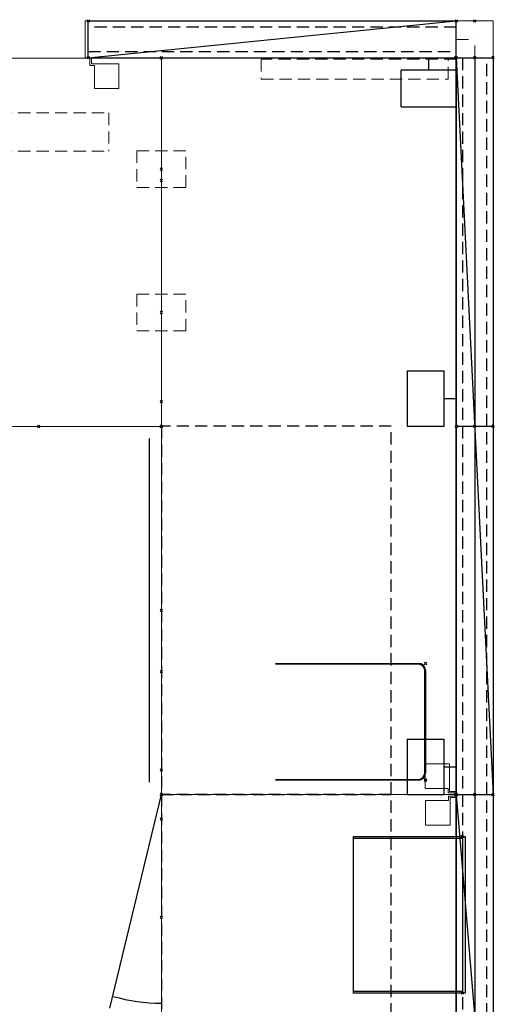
# Model space of a CAD drawing. Header units: inches. Extents: x 159 to 1116, y 667 to 1015.
# Tile 32 of 66: x 404 to 442, y 757 to 837. Entities that reach past the tile are written whole.
import ezdxf
from ezdxf.enums import TextEntityAlignment as Align

# ---------------------------------------------------------------- set-up
doc = ezdxf.new("R2010")
doc.units = ezdxf.units.IN
doc.header["$MEASUREMENT"] = 0
doc.header["$PDMODE"] = 3
doc.header["$PDSIZE"] = 0.1
doc.linetypes.add('DASHEDX2', pattern=[1.5, 1, -0.5])
doc.linetypes.add('IMPORT-DASHEDX2 _2_', pattern=[0])
for name, color, linetype, lineweight in [('A-FURN-HAWORTH-ATT', 7, 'Continuous', 9), ('A-FURN-P-PNLS-CON', 135, 'IMPORT-DASHEDX2 _2_', 9), ('A-FURN-P-WKSF', 135, 'Continuous', 9), ('A-FURN-P-WKSF-SUPPORT', 135, 'IMPORT-DASHEDX2 _2_', 9)]:
    doc.layers.add(name, color=color, linetype=linetype, lineweight=lineweight)
for name, color, linetype in [('A-FURN-P-COMP', 86, 'Continuous'), ('A-FURN-P-FILE', 20, 'Continuous'), ('A-FURN-P-PNLS', 5, 'Continuous'), ('A-FURN-P-PNLS-ACCESS', 4, 'Continuous'), ('A-FURN-P-PNLS-TOPPER', 3, 'Continuous'), ('CONNECTC', 7, 'Continuous'), ('PSATTR', 7, 'Continuous'), ('SPECATTR', 7, 'Continuous')]:
    doc.layers.add(name, color=color, linetype=linetype)

# ---------------------------------------------------------------- blocks, each defined once
blk = doc.blocks.new('$HCLAA42_0')
at = {"layer": 'A-FURN-P-PNLS-CON'}
for p, q in [((0, 3), (3, 3)), ((0, 0), (0, 3)), ((3, 0), (3, 3)), ((0, 0), (3, 0))]:
    blk.add_line(p, q, dxfattribs=at)
at = {"layer": 'A-FURN-P-PNLS-CON', "linetype": 'DASHEDX2'}
for p in [(0, 1.5), (1.5, 0)]:
    blk.add_line(p, (1.5, 1.5), dxfattribs=at)
at = {"layer": 'A-FURN-P-PNLS-CON'}
for p in [(0, 3), (0, 0)]:
    blk.add_point(p, dxfattribs=at)
at = {"layer": 'PSATTR', "flags": 1}
for tag in ['PSON', 'PSMC', 'PSDH', 'PSPN', 'PSQT', 'PSEC', 'PST5', 'PST4', 'PST3', 'PST2', 'PST1']:
    blk.add_attdef(tag, text='', height=1, dxfattribs=at).set_placement((0, 0), align=Align.TOP_CENTER)
at = {"layer": 'SPECATTR', "flags": 9}
blk.add_attdef('HC', text='', height=0.7, dxfattribs=at).set_placement((0, 0), align=Align.TOP_CENTER)
blk = doc.blocks.new('$HCEAA42_0')
at = {"layer": 'A-FURN-P-PNLS-CON'}
for p, q in [((0.25, 3), (0, 3)), ((0, 3), (0, 0)), ((0.25, 0), (0.25, 3)), ((0, 0), (0.25, 0))]:
    blk.add_line(p, q, dxfattribs=at)
for p in [(0, 3), (0, 0)]:
    blk.add_point(p, dxfattribs=at)
at = {"layer": 'PSATTR', "flags": 1}
for tag in ['PSON', 'PSMC', 'PSDH', 'PSPN', 'PSQT', 'PSEC', 'PST5', 'PST4', 'PST3', 'PST2', 'PST1']:
    blk.add_attdef(tag, text='', height=1, dxfattribs=at).set_placement((0, 0), align=Align.TOP_CENTER)
at = {"layer": 'SPECATTR', "flags": 9}
blk.add_attdef('HC', text='', height=0.7, dxfattribs=at).set_placement((0, 0), align=Align.TOP_CENTER)
blk = doc.blocks.new('VZAL-XXXX-2D')
at = {"layer": 'A-FURN-P-PNLS-CON'}
blk.add_point((0, 0), dxfattribs=at)
at = {"layer": 'A-FURN-HAWORTH-ATT', "flags": 1}
for tag, p in [('HAWMC', (0, 0)), ('HAWPN', (0, -0.167)), ('HAWQT', (0, -0.5)), ('HAWSN', (0, -0.333))]:
    blk.add_attdef(tag, text='', height=0.1, dxfattribs=at).set_placement(p, align=Align.TOP_CENTER)
at = {"layer": 'PSATTR', "flags": 1}
for tag in ['PSON', 'PSON', 'PSON', 'PSON', 'PSON', 'PSON', 'PSON', 'PSON', 'PSON', 'PSON', 'PSON', 'PSON', 'PSON', 'PSON', 'PSON', 'PSON', 'PSON', 'PSON', 'PSON', 'PSON', 'PSON', 'PSON', 'PSON', 'PSON', 'PSON', 'PSON', 'PSON', 'PSMC', 'PSMC', 'PSMC', 'PSMC', 'PSMC', 'PSMC', 'PSMC', 'PSMC', 'PSMC', 'PSMC', 'PSMC', 'PSMC', 'PSMC', 'PSMC', 'PSMC', 'PSMC', 'PSMC', 'PSMC', 'PSMC', 'PSMC', 'PSMC', 'PSMC', 'PSMC', 'PSMC', 'PSMC', 'PSMC', 'PSMC', 'PSDH', 'PSDH', 'PSDH', 'PSDH', 'PSDH', 'PSDH', 'PSDH', 'PSDH', 'PSDH', 'PSDH', 'PSDH', 'PSDH', 'PSDH', 'PSDH', 'PSDH', 'PSDH', 'PSDH', 'PSDH', 'PSDH', 'PSDH', 'PSDH', 'PSDH', 'PSDH', 'PSDH', 'PSDH', 'PSDH', 'PSDH', 'PSPN', 'PSPN', 'PSPN', 'PSPN', 'PSPN', 'PSPN', 'PSPN', 'PSPN', 'PSPN', 'PSPN', 'PSPN', 'PSPN', 'PSPN', 'PSPN', 'PSPN', 'PSPN', 'PSPN', 'PSPN', 'PSPN', 'PSPN', 'PSPN', 'PSPN', 'PSPN', 'PSPN', 'PSPN', 'PSPN', 'PSPN', 'PSQT', 'PSQT', 'PSQT', 'PSQT', 'PSQT', 'PSQT', 'PSQT', 'PSQT', 'PSQT', 'PSQT', 'PSQT', 'PSQT', 'PSQT', 'PSQT', 'PSQT', 'PSQT', 'PSQT', 'PSQT', 'PSQT', 'PSQT', 'PSQT', 'PSQT', 'PSQT', 'PSQT', 'PSQT', 'PSQT', 'PSQT', 'PSEC', 'PSEC', 'PSEC', 'PSEC', 'PSEC', 'PSEC', 'PSEC', 'PSEC', 'PSEC', 'PSEC', 'PSEC', 'PSEC', 'PSEC', 'PSEC', 'PSEC', 'PSEC', 'PSEC', 'PSEC', 'PSEC', 'PSEC', 'PSEC', 'PSEC', 'PSEC', 'PSEC', 'PSEC', 'PSEC', 'PSEC', 'PST1', 'PST2', 'PST3', 'PST4', 'PST5', 'PST1', 'PST2', 'PST3', 'PST4', 'PST5', 'PST1', 'PST2', 'PST3', 'PST4', 'PST5', 'PST1', 'PST2', 'PST3', 'PST4', 'PST5', 'PST1', 'PST2', 'PST3', 'PST4', 'PST5', 'PST1', 'PST2', 'PST3', 'PST4', 'PST5', 'PST1', 'PST2', 'PST3', 'PST4', 'PST5', 'PST1', 'PST2', 'PST3', 'PST4', 'PST5', 'PST1', 'PST2', 'PST3', 'PST4', 'PST5', 'PST1', 'PST2', 'PST3', 'PST4', 'PST5', 'PST1', 'PST2', 'PST3', 'PST4', 'PST5', 'PST1', 'PST2', 'PST3', 'PST4', 'PST5', 'PST1', 'PST2', 'PST3', 'PST4', 'PST5', 'PST1', 'PST2', 'PST3', 'PST4', 'PST5', 'PST1', 'PST2', 'PST3', 'PST4', 'PST5', 'PST1', 'PST2', 'PST3', 'PST4', 'PST5', 'PST1', 'PST2', 'PST3', 'PST4', 'PST5', 'PST1', 'PST2', 'PST3', 'PST4', 'PST5', 'PST1', 'PST2', 'PST3', 'PST4', 'PST5', 'PST1', 'PST2', 'PST3', 'PST4', 'PST5', 'PST1', 'PST2', 'PST3', 'PST4', 'PST5', 'PST1', 'PST2', 'PST3', 'PST4', 'PST5', 'PST1', 'PST2', 'PST3', 'PST4', 'PST5', 'PST1', 'PST2', 'PST3', 'PST4', 'PST5', 'PST1', 'PST2', 'PST3', 'PST4', 'PST5', 'PST1', 'PST2', 'PST3', 'PST4', 'PST5', 'PST1', 'PST2', 'PST3', 'PST4', 'PST5']:
    blk.add_attdef(tag, text='', height=1, dxfattribs=at).set_placement((0, 0), align=Align.TOP_CENTER)
blk = doc.blocks.new('ZUBF-0000-PN-2D')
at = {"layer": 'A-FURN-P-WKSF-SUPPORT', "linetype": 'DASHEDX2'}
for p, q in [((-2, 1.5), (-2, -1.5)), ((2, 1.5), (-2, 1.5)), ((2, -1.5), (2, 1.5)), ((-2, -1.5), (2, -1.5))]:
    blk.add_line(p, q, dxfattribs=at)
at = {"layer": 'A-FURN-P-WKSF-SUPPORT'}
blk.add_point((0, 0), dxfattribs=at)
at = {"layer": 'A-FURN-HAWORTH-ATT', "flags": 1}
for tag, p in [('HAWMC', (0, 0)), ('HAWPN', (0, -0.167)), ('HAWQT', (0, -0.5)), ('HAWSN', (0, -0.333))]:
    blk.add_attdef(tag, text='', height=0.1, dxfattribs=at).set_placement(p, align=Align.TOP_CENTER)
at = {"layer": 'PSATTR', "flags": 1}
for tag in ['PSON', 'PSMC', 'PSDH', 'PSPN', 'PSQT', 'PSEC', 'PST1', 'PST2', 'PST3', 'PST4', 'PST5']:
    blk.add_attdef(tag, text='', height=1, dxfattribs=at).set_placement((0, 0), align=Align.TOP_CENTER)
blk = doc.blocks.new('VZGT-0060-2D')
at = {"layer": 'A-FURN-P-PNLS'}
blk.add_line((0, 0), (60, 3), dxfattribs=at)
for p in [(0, 3), (60, 3), (0, 0), (0, 0), (60, 0)]:
    blk.add_point(p, dxfattribs=at)
at = {"layer": 'PSATTR', "flags": 1}
for tag in ['PSON', 'PSMC', 'PSDH', 'PSPN', 'PSQT', 'PSEC', 'PST5', 'PST4', 'PST3', 'PST2', 'PST1']:
    blk.add_attdef(tag, text='', height=1, dxfattribs=at).set_placement((0, 0), align=Align.TOP_CENTER)
blk = doc.blocks.new('VZGT-0036-2D')
at = {"layer": 'A-FURN-P-PNLS'}
blk.add_line((0, 0), (36, 3), dxfattribs=at)
for p in [(0, 3), (36, 3), (0, 0), (0, 0), (36, 0)]:
    blk.add_point(p, dxfattribs=at)
at = {"layer": 'PSATTR', "flags": 1}
for tag in ['PSON', 'PSMC', 'PSDH', 'PSPN', 'PSQT', 'PSEC', 'PST5', 'PST4', 'PST3', 'PST2', 'PST1']:
    blk.add_attdef(tag, text='', height=1, dxfattribs=at).set_placement((0, 0), align=Align.TOP_CENTER)
blk = doc.blocks.new('VZGC-0000-2D')
at = {"layer": 'A-FURN-P-PNLS-TOPPER'}
for p in [(0, 3), (0, 0)]:
    blk.add_point(p, dxfattribs=at)
at = {"layer": 'PSATTR', "flags": 1}
for tag in ['PSON', 'PSMC', 'PSDH', 'PSPN', 'PSQT', 'PSEC', 'PST5', 'PST4', 'PST3', 'PST2', 'PST1']:
    blk.add_attdef(tag, text='', height=1, dxfattribs=at).set_placement((0, 0), align=Align.TOP_CENTER)
blk = doc.blocks.new('VZCC-0030-X-2D')
at = {"layer": 'A-FURN-P-PNLS'}
blk.add_line((0, 0), (30, 3), dxfattribs=at)
for p in [(0, 3), (30, 3), (0, 0), (0, 0), (30, 0)]:
    blk.add_point(p, dxfattribs=at)
at = {"layer": 'PSATTR', "flags": 1}
for tag in ['PSON', 'PSMC', 'PSDH', 'PSPN', 'PSQT', 'PSEC', 'PST5', 'PST4', 'PST3', 'PST2', 'PST1']:
    blk.add_attdef(tag, text='', height=1, dxfattribs=at).set_placement((0, 0), align=Align.TOP_CENTER)
blk = doc.blocks.new('VZTI-XX36-NN-2D')
at = {"layer": 'A-FURN-P-PNLS', "linetype": 'DASHEDX2'}
blk.add_line((0, 0.5), (36, 0.5), dxfattribs=at)
at = {"layer": 'A-FURN-P-PNLS'}
for p in [(0, 0), (36, 0)]:
    blk.add_point(p, dxfattribs=at)
at = {"layer": 'A-FURN-HAWORTH-ATT', "flags": 1}
for tag, p in [('HAWMC', (0, 0)), ('HAWPN', (0, -0.167)), ('HAWQT', (0, -0.5)), ('HAWSN', (0, -0.333))]:
    blk.add_attdef(tag, text='', height=0.1, dxfattribs=at).set_placement(p, align=Align.TOP_CENTER)
at = {"layer": 'PSATTR', "flags": 1}
for tag in ['PSON', 'PSMC', 'PSDH', 'PSPN', 'PSQT', 'PSEC', 'PST1', 'PST2', 'PST3', 'PST4', 'PST5']:
    blk.add_attdef(tag, text='', height=1, dxfattribs=at).set_placement((0, 0), align=Align.TOP_CENTER)
blk = doc.blocks.new('VZFF-XX30-BN-2D')
at = {"layer": 'A-FURN-P-PNLS'}
for p, q in [((0, 0), (0, 3)), ((0, 3), (30, 3)), ((30, 0), (30, 3)), ((0, 0), (30, 0))]:
    blk.add_line(p, q, dxfattribs=at)
for p in [(0, 3), (30, 3), (0, 0), (30, 0)]:
    blk.add_point(p, dxfattribs=at)
at = {"layer": 'A-FURN-P-PNLS-ACCESS'}
for p, q in [((27.754, -1), (27.754, 0)), ((25.504, -4), (25.504, -1)), ((30.004, -1), (25.504, -1)), ((30.004, -4), (30.004, -1)), ((25.504, -4), (30.004, -4))]:
    blk.add_line(p, q, dxfattribs=at)
at = {"layer": 'A-FURN-HAWORTH-ATT', "flags": 1}
for tag, p in [('HAWMC', (0, 0)), ('HAWPN', (0, -0.167)), ('HAWQT', (0, -0.5)), ('HAWSN', (0, -0.333))]:
    blk.add_attdef(tag, text='', height=0.1, dxfattribs=at).set_placement(p, align=Align.TOP_CENTER)
at = {"layer": 'PSATTR', "flags": 1}
for tag in ['PSON', 'PSON', 'PSON', 'PSON', 'PSON', 'PSMC', 'PSMC', 'PSMC', 'PSMC', 'PSMC', 'PSDH', 'PSDH', 'PSDH', 'PSDH', 'PSDH', 'PSPN', 'PSPN', 'PSPN', 'PSPN', 'PSPN', 'PSQT', 'PSQT', 'PSQT', 'PSQT', 'PSQT', 'PSEC', 'PSEC', 'PSEC', 'PSEC', 'PSEC', 'PST1', 'PST2', 'PST3', 'PST4', 'PST5', 'PST1', 'PST2', 'PST3', 'PST4', 'PST5', 'PST1', 'PST2', 'PST3', 'PST4', 'PST5', 'PST1', 'PST2', 'PST3', 'PST4', 'PST5', 'PST1', 'PST2', 'PST3', 'PST4', 'PST5']:
    blk.add_attdef(tag, text='', height=1, dxfattribs=at).set_placement((0, 0), align=Align.TOP_CENTER)
blk = doc.blocks.new('VZFF-XX36-BN-2D')
at = {"layer": 'A-FURN-P-PNLS'}
for p, q in [((0, 0), (0, 3)), ((0, 3), (36, 3)), ((36, 0), (36, 3)), ((0, 0), (36, 0))]:
    blk.add_line(p, q, dxfattribs=at)
for p in [(0, 3), (36, 3), (0, 0), (36, 0)]:
    blk.add_point(p, dxfattribs=at)
at = {"layer": 'A-FURN-P-PNLS-ACCESS'}
for p, q in [((33.754, -1), (33.754, 0)), ((31.504, -4), (31.504, -1)), ((36.004, -1), (31.504, -1)), ((36.004, -4), (36.004, -1)), ((31.504, -4), (36.004, -4))]:
    blk.add_line(p, q, dxfattribs=at)
at = {"layer": 'A-FURN-HAWORTH-ATT', "flags": 1}
for tag, p in [('HAWMC', (0, 0)), ('HAWPN', (0, -0.167)), ('HAWQT', (0, -0.5)), ('HAWSN', (0, -0.333))]:
    blk.add_attdef(tag, text='', height=0.1, dxfattribs=at).set_placement(p, align=Align.TOP_CENTER)
at = {"layer": 'PSATTR', "flags": 1}
for tag in ['PSON', 'PSON', 'PSON', 'PSON', 'PSON', 'PSMC', 'PSMC', 'PSMC', 'PSMC', 'PSMC', 'PSDH', 'PSDH', 'PSDH', 'PSDH', 'PSDH', 'PSPN', 'PSPN', 'PSPN', 'PSPN', 'PSPN', 'PSQT', 'PSQT', 'PSQT', 'PSQT', 'PSQT', 'PSEC', 'PSEC', 'PSEC', 'PSEC', 'PSEC', 'PST1', 'PST2', 'PST3', 'PST4', 'PST5', 'PST1', 'PST2', 'PST3', 'PST4', 'PST5', 'PST1', 'PST2', 'PST3', 'PST4', 'PST5', 'PST1', 'PST2', 'PST3', 'PST4', 'PST5', 'PST1', 'PST2', 'PST3', 'PST4', 'PST5']:
    blk.add_attdef(tag, text='', height=1, dxfattribs=at).set_placement((0, 0), align=Align.TOP_CENTER)
blk = doc.blocks.new('VZTI-XX30-NN-2D')
at = {"layer": 'A-FURN-P-PNLS', "linetype": 'DASHEDX2'}
blk.add_line((0, 0.5), (30, 0.5), dxfattribs=at)
at = {"layer": 'A-FURN-P-PNLS'}
for p in [(0, 0), (30, 0)]:
    blk.add_point(p, dxfattribs=at)
at = {"layer": 'A-FURN-HAWORTH-ATT', "flags": 1}
for tag, p in [('HAWMC', (0, 0)), ('HAWPN', (0, -0.167)), ('HAWQT', (0, -0.5)), ('HAWSN', (0, -0.333))]:
    blk.add_attdef(tag, text='', height=0.1, dxfattribs=at).set_placement(p, align=Align.TOP_CENTER)
at = {"layer": 'PSATTR', "flags": 1}
for tag in ['PSON', 'PSMC', 'PSDH', 'PSPN', 'PSQT', 'PSEC', 'PST1', 'PST2', 'PST3', 'PST4', 'PST5']:
    blk.add_attdef(tag, text='', height=1, dxfattribs=at).set_placement((0, 0), align=Align.TOP_CENTER)
blk = doc.blocks.new('ZZBD-1600-PL-2D')
at = {"layer": 'A-FURN-P-WKSF-SUPPORT', "linetype": 'DASHEDX2'}
for p, q in [((0.125, 0), (0.125, -15.915)), ((1.745, -0.665), (0.125, -0.665)), ((1.745, -15.915), (1.745, -0.665)), ((0.125, -15.915), (1.745, -15.915))]:
    blk.add_line(p, q, dxfattribs=at)
at = {"layer": 'A-FURN-P-WKSF-SUPPORT'}
blk.add_point((0, 0), dxfattribs=at)
at = {"layer": 'A-FURN-HAWORTH-ATT', "flags": 1}
for tag, p in [('HAWMC', (0, 0)), ('HAWPN', (0, -0.167)), ('HAWQT', (0, -0.5)), ('HAWSN', (0, -0.333))]:
    blk.add_attdef(tag, text='', height=0.1, dxfattribs=at).set_placement(p, align=Align.TOP_CENTER)
at = {"layer": 'PSATTR', "flags": 1}
for tag in ['PSON', 'PSMC', 'PSDH', 'PSPN', 'PSQT', 'PSEC', 'PST1', 'PST2', 'PST3', 'PST4', 'PST5']:
    blk.add_attdef(tag, text='', height=1, dxfattribs=at).set_placement((0, 0), align=Align.TOP_CENTER)
blk = doc.blocks.new('WURA-3066-JC-2D')
at = {"layer": 'A-FURN-P-WKSF'}
for p, q in [((66, 0), (0, 0)), ((0, -30), (0, 0)), ((66, 0), (66, -30)), ((66, -30), (0, -30))]:
    blk.add_line(p, q, dxfattribs=at)
for p in [(0, 0), (66, 0), (0, -30), (10, -30), (56, -30), (66, -30)]:
    blk.add_point(p, dxfattribs=at)
at = {"layer": 'A-FURN-HAWORTH-ATT', "flags": 1}
for tag, p in [('HAWMC', (0, 0)), ('HAWPN', (0, -0.167)), ('HAWQT', (0, -0.5)), ('HAWSN', (0, -0.333))]:
    blk.add_attdef(tag, text='', height=0.1, dxfattribs=at).set_placement(p, align=Align.TOP_CENTER)
at = {"layer": 'PSATTR', "flags": 1}
for tag in ['PSON', 'PSMC', 'PSDH', 'PSPN', 'PSQT', 'PSEC', 'PST1', 'PST2', 'PST3', 'PST4', 'PST5']:
    blk.add_attdef(tag, text='', height=1, dxfattribs=at).set_placement((0, 0), align=Align.TOP_CENTER)
blk = doc.blocks.new('WURA-2460-JC-2D')
at = {"layer": 'A-FURN-P-WKSF'}
for p, q in [((0, -24), (0, 0)), ((60, 0), (0, 0)), ((60, 0), (60, -24)), ((60, -24), (0, -24))]:
    blk.add_line(p, q, dxfattribs=at)
for p in [(0, 0), (60, 0), (0, -24), (10, -24), (50, -24), (60, -24)]:
    blk.add_point(p, dxfattribs=at)
at = {"layer": 'PSATTR', "flags": 1}
for tag in ['PSON', 'PSMC', 'PSDH', 'PSPN', 'PSQT', 'PSEC', 'PST5', 'PST4', 'PST3', 'PST2', 'PST1']:
    blk.add_attdef(tag, text='', height=1, dxfattribs=at).set_placement((0, 0), align=Align.TOP_CENTER)
blk = doc.blocks.new('WURA-2436-JC-2D')
at = {"layer": 'A-FURN-P-WKSF'}
for p, q in [((36, 0), (0, 0)), ((0, -24), (0, 0)), ((36, 0), (36, -24)), ((36, -24), (0, -24))]:
    blk.add_line(p, q, dxfattribs=at)
for p in [(0, 0), (36, 0), (0, -24), (10, -24), (26, -24), (36, -24)]:
    blk.add_point(p, dxfattribs=at)
at = {"layer": 'PSATTR', "flags": 1}
for tag in ['PSON', 'PSMC', 'PSDH', 'PSPN', 'PSQT', 'PSEC', 'PST5', 'PST4', 'PST3', 'PST2', 'PST1']:
    blk.add_attdef(tag, text='', height=1, dxfattribs=at).set_placement((0, 0), align=Align.TOP_CENTER)
blk = doc.blocks.new('WUAR-5400-PH-2D')
at = {"layer": 'A-FURN-P-WKSF-SUPPORT', "linetype": 'DASHEDX2'}
for p, q in [((0.81, -4), (53.19, -4)), ((0.81, -4), (0.81, -7.11)), ((53.19, -4), (53.19, -7.11)), ((0.81, -7.11), (53.19, -7.11))]:
    blk.add_line(p, q, dxfattribs=at)
at = {"layer": 'A-FURN-P-WKSF-SUPPORT'}
blk.add_point((0, 0), dxfattribs=at)
at = {"layer": 'A-FURN-HAWORTH-ATT', "flags": 1}
for tag, p in [('HAWMC', (0, 0)), ('HAWPN', (0, -0.167)), ('HAWQT', (0, -0.5)), ('HAWSN', (0, -0.333))]:
    blk.add_attdef(tag, text='', height=0.1, dxfattribs=at).set_placement(p, align=Align.TOP_CENTER)
at = {"layer": 'PSATTR', "flags": 1}
for tag in ['PSON', 'PSMC', 'PSDH', 'PSPN', 'PSQT', 'PSEC', 'PST1', 'PST2', 'PST3', 'PST4', 'PST5']:
    blk.add_attdef(tag, text='', height=1, dxfattribs=at).set_placement((0, 0), align=Align.TOP_CENTER)
blk = doc.blocks.new('ZZBA-0000-PL-2D')
at = {"layer": 'A-FURN-P-WKSF-SUPPORT'}
for p, q in [((0.25, 0), (0.125, 0)), ((0.125, 0), (0.125, -0.625)), ((0.25, -0.5), (0.25, 0)), ((0.125, -0.625), (0.5, -0.625)), ((2.5, -0.5), (0.25, -0.5)), ((0.5, -0.625), (0.5, -2.5)), ((2.5, -2.5), (2.5, -0.5)), ((0.5, -2.5), (2.5, -2.5))]:
    blk.add_line(p, q, dxfattribs=at)
blk.add_point((0, 0), dxfattribs=at)
at = {"layer": 'A-FURN-HAWORTH-ATT', "flags": 1}
for tag, p in [('HAWMC', (0, 0)), ('HAWPN', (0, -0.167)), ('HAWQT', (0, -0.5)), ('HAWSN', (0, -0.333))]:
    blk.add_attdef(tag, text='', height=0.1, dxfattribs=at).set_placement(p, align=Align.TOP_CENTER)
at = {"layer": 'PSATTR', "flags": 1}
for tag in ['PSON', 'PSMC', 'PSDH', 'PSPN', 'PSQT', 'PSEC', 'PST1', 'PST2', 'PST3', 'PST4', 'PST5']:
    blk.add_attdef(tag, text='', height=1, dxfattribs=at).set_placement((0, 0), align=Align.TOP_CENTER)
blk = doc.blocks.new('ZZBA-0000-PR-2D')
at = {"layer": 'A-FURN-P-WKSF-SUPPORT'}
for p, q in [((-0.25, -0.5), (-0.25, 0)), ((-0.25, 0), (-0.125, 0)), ((-0.125, 0), (-0.125, -0.625)), ((-2.5, -2.5), (-2.5, -0.5)), ((-2.5, -0.5), (-0.25, -0.5)), ((-0.125, -0.625), (-0.5, -0.625)), ((-0.5, -0.625), (-0.5, -2.5)), ((-0.5, -2.5), (-2.5, -2.5))]:
    blk.add_line(p, q, dxfattribs=at)
blk.add_point((0, 0), dxfattribs=at)
at = {"layer": 'A-FURN-HAWORTH-ATT', "flags": 1}
for tag, p in [('HAWMC', (0, 0)), ('HAWPN', (0, -0.167)), ('HAWQT', (0, -0.5)), ('HAWSN', (0, -0.333))]:
    blk.add_attdef(tag, text='', height=0.1, dxfattribs=at).set_placement(p, align=Align.TOP_CENTER)
at = {"layer": 'PSATTR', "flags": 1}
for tag in ['PSON', 'PSMC', 'PSDH', 'PSPN', 'PSQT', 'PSEC', 'PST1', 'PST2', 'PST3', 'PST4', 'PST5']:
    blk.add_attdef(tag, text='', height=1, dxfattribs=at).set_placement((0, 0), align=Align.TOP_CENTER)
blk = doc.blocks.new('JLPD-XX30A-2D')
at = {"layer": 'A-FURN-P-FILE', "linetype": 'DASHEDX2'}
for p, q in [((32, 18.75), (2, 18.75)), ((2, 18.75), (2, 0)), ((32, 0), (32, 18.75)), ((2, 0), (32, 0))]:
    blk.add_line(p, q, dxfattribs=at)
at = {"layer": 'A-FURN-P-FILE', "linetype": 'Continuous'}
blk.add_line((3, -1), (31, -1), dxfattribs=at)
at = {"layer": 'A-FURN-P-FILE'}
for p in [(0, 0), (2, 0), (17, 0), (32, 0), (34, 0)]:
    blk.add_point(p, dxfattribs=at)
at = {"layer": 'PSATTR', "flags": 1}
for tag in ['PSON', 'PSMC', 'PSDH', 'PSPN', 'PSQT', 'PSEC', 'PST5', 'PST4', 'PST3', 'PST2', 'PST1']:
    blk.add_attdef(tag, text='', height=1, dxfattribs=at).set_placement((0, 0), align=Align.TOP_CENTER)
blk = doc.blocks.new('JSPY-36-A-2D')
at = {"layer": 'A-FURN-P-FILE', "linetype": 'DASHEDX2'}
for p, q in [((38, 18.75), (2, 18.75)), ((2, 18.75), (2, 0)), ((38, 0), (38, 18.75)), ((2, 0), (38, 0))]:
    blk.add_line(p, q, dxfattribs=at)
at = {"layer": 'A-FURN-P-FILE', "linetype": 'Continuous'}
for p, q in [((19.398, -4.205), (2, 0)), ((20.602, -4.205), (38, 0))]:
    blk.add_line(p, q, dxfattribs=at)
at = {"layer": 'A-FURN-P-FILE'}
for centre, start, end in [((5, 0), 343.71897, 0), ((35, 0), 180.00001, 196.28103)]:
    blk.add_arc(centre, 14, start, end, dxfattribs=at)
for p in [(0, 0), (2, 0), (20, 0), (38, 0), (40, 0)]:
    blk.add_point(p, dxfattribs=at)
at = {"layer": 'PSATTR', "flags": 1}
for tag in ['PSON', 'PSMC', 'PSDH', 'PSPN', 'PSQT', 'PSEC', 'PST5', 'PST4', 'PST3', 'PST2', 'PST1']:
    blk.add_attdef(tag, text='', height=1, dxfattribs=at).set_placement((0, 0), align=Align.TOP_CENTER)
blk = doc.blocks.new('KUCU-XX10-S-2D')
at = {"layer": 'A-FURN-P-COMP'}
for p, q in [((0.56, 0), (8.94, 0)), ((0, -12.19), (0, -0.56)), ((0.06, -0.56), (0.06, -12.19)), ((8.94, -0.06), (0.56, -0.06)), ((9.44, -12.19), (9.44, -0.56)), ((9.5, -0.56), (9.5, -12.19)), ((0.06, -12.19), (0, -12.19)), ((9.5, -12.19), (9.44, -12.19))]:
    blk.add_line(p, q, dxfattribs=at)
for centre, radius, start, end in [((0.56, -0.56), 0.56, 90, 180), ((8.94, -0.56), 0.56, 0, 90), ((0.56, -0.56), 0.5, 90, 180), ((8.94, -0.56), 0.5, 0, 90)]:
    blk.add_arc(centre, radius, start, end, dxfattribs=at)
for p in [(0, 0), (9.5, 0)]:
    blk.add_point(p, dxfattribs=at)
at = {"layer": 'PSATTR', "flags": 1}
for tag in ['PSON', 'PSMC', 'PSDH', 'PSPN', 'PSQT', 'PSEC', 'PST5', 'PST4', 'PST3', 'PST2', 'PST1']:
    blk.add_attdef(tag, text='', height=1, dxfattribs=at).set_placement((0, 0), align=Align.TOP_CENTER)
blk = doc.blocks.new('KUPT-0913-H-2D')
at = {"layer": 'A-FURN-P-COMP'}
for p, q in [((0, -8.875), (0, 0.2138)), ((0, 0.2138), (12.75, 0.2138)), ((0, 0), (12.75, 0)), ((0.125, -8.875), (0.125, 0)), ((12.625, 0), (12.625, -8.875)), ((12.75, 0.2138), (12.75, -8.875)), ((12.75, -8.875), (0, -8.875))]:
    blk.add_line(p, q, dxfattribs=at)
for p in [(0, 0), (12.75, 0)]:
    blk.add_point(p, dxfattribs=at)
at = {"layer": 'PSATTR', "flags": 1}
for tag in ['PSON', 'PSMC', 'PSDH', 'PSPN', 'PSQT', 'PSEC', 'PST5', 'PST4', 'PST3', 'PST2', 'PST1']:
    blk.add_attdef(tag, text='', height=1, dxfattribs=at).set_placement((0, 0), align=Align.TOP_CENTER)
blk = doc.blocks.new('VZGK-XX36-2D')
at = {"layer": 'A-FURN-P-PNLS'}
blk.add_line((0, 0), (36, 3), dxfattribs=at)
for p in [(0, 3), (36, 3), (0, 0), (0, 0), (36, 0)]:
    blk.add_point(p, dxfattribs=at)
at = {"layer": 'A-FURN-P-PNLS-TOPPER'}
blk.add_line((0, 1.5), (36, 1.5), dxfattribs=at)
at = {"layer": 'PSATTR', "flags": 1}
for tag in ['PSON', 'PSMC', 'PSDH', 'PSPN', 'PSQT', 'PSEC', 'PST5', 'PST4', 'PST3', 'PST2', 'PST1']:
    blk.add_attdef(tag, text='', height=1, dxfattribs=at).set_placement((0, 0), align=Align.TOP_CENTER)
blk = doc.blocks.new('VZGK-XX60-2D')
at = {"layer": 'A-FURN-P-PNLS'}
blk.add_line((0, 0), (60, 3), dxfattribs=at)
for p in [(0, 3), (60, 3), (0, 0), (0, 0), (60, 0)]:
    blk.add_point(p, dxfattribs=at)
at = {"layer": 'A-FURN-P-PNLS-TOPPER'}
blk.add_line((0, 1.5), (60, 1.5), dxfattribs=at)
at = {"layer": 'PSATTR', "flags": 1}
for tag in ['PSON', 'PSMC', 'PSDH', 'PSPN', 'PSQT', 'PSEC', 'PST5', 'PST4', 'PST3', 'PST2', 'PST1']:
    blk.add_attdef(tag, text='', height=1, dxfattribs=at).set_placement((0, 0), align=Align.TOP_CENTER)

msp = doc.modelspace()

# ---------------------------------------------------------------- block references
for name, p in [('VZCC-0030-X-2D', (409.301, 833.711)), ('VZFF-XX30-BN-2D', (409.301, 833.711)), ('VZGC-0000-2D', (440.801, 833.711)), ('VZTI-XX30-NN-2D', (409.301, 833.711)), ('WURA-3066-JC-2D', (349.254, 833.684)), ('WUAR-5400-PH-2D', (357.775, 833.216)), ('ZZBA-0000-PL-2D', (409.301, 833.711))]:
    msp.add_blockref(name, p)
for name, p, rotation in [('VZTI-XX30-NN-2D', (439.301, 836.711), 180), ('WURA-2460-JC-2D', (439.254, 833.711), 270), ('ZZBD-1600-PL-2D', (439.301, 833.711), 270), ('VZFF-XX30-BN-2D', (439.301, 833.711), 270), ('VZGT-0060-2D', (439.301, 833.711), 270), ('VZTI-XX30-NN-2D', (439.301, 833.711), 270), ('VZGK-XX60-2D', (439.301, 833.711), 270), ('VZTI-XX30-NN-2D', (442.301, 803.711), 90), ('ZUBF-0000-PN-2D', (415.254, 824.643), 180), ('ZUBF-0000-PN-2D', (415.254, 812.963), 180), ('JLPD-XX30A-2D', (415.254, 805.711), 270), ('VZFF-XX30-BN-2D', (439.301, 803.711), 270), ('VZTI-XX30-NN-2D', (439.301, 803.711), 270), ('VZAL-XXXX-2D', (440.801, 803.696), 180), ('VZTI-XX30-NN-2D', (442.301, 773.711), 90), ('KUCU-XX10-S-2D', (436.787, 784.385), 270), ('ZZBA-0000-PR-2D', (439.254, 773.711), 270), ('JSPY-36-A-2D', (415.254, 775.711), 270), ('WURA-2436-JC-2D', (439.254, 773.711), 270), ('VZFF-XX36-BN-2D', (439.301, 773.711), 270), ('ZZBA-0000-PL-2D', (439.301, 773.711), 270), ('VZGT-0036-2D', (439.301, 773.711), 270), ('VZTI-XX36-NN-2D', (439.301, 773.711), 270), ('VZTI-XX36-NN-2D', (439.301, 773.711), 270), ('VZGK-XX36-2D', (439.301, 773.711), 270), ('VZAL-XXXX-2D', (440.801, 773.711), 180), ('VZTI-XX36-NN-2D', (442.302, 737.711), 90), ('KUPT-0913-H-2D', (439.801, 770.292), 270), ('KUPT-0913-H-2D', (439.801, 770.292), 270)]:
    msp.add_blockref(name, p, dxfattribs=dict(rotation=rotation))
at = {"layer": 'CONNECTC'}
for name, p, rotation in [('$HCEAA42_0', (409.301, 836.711), 180.0000187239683), ('$HCLAA42_0', (439.301, 833.711), 1.928590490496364e-05)]:
    msp.add_blockref(name, p, dxfattribs=dict(at, rotation=rotation))

doc.saveas('drawing.dxf')
